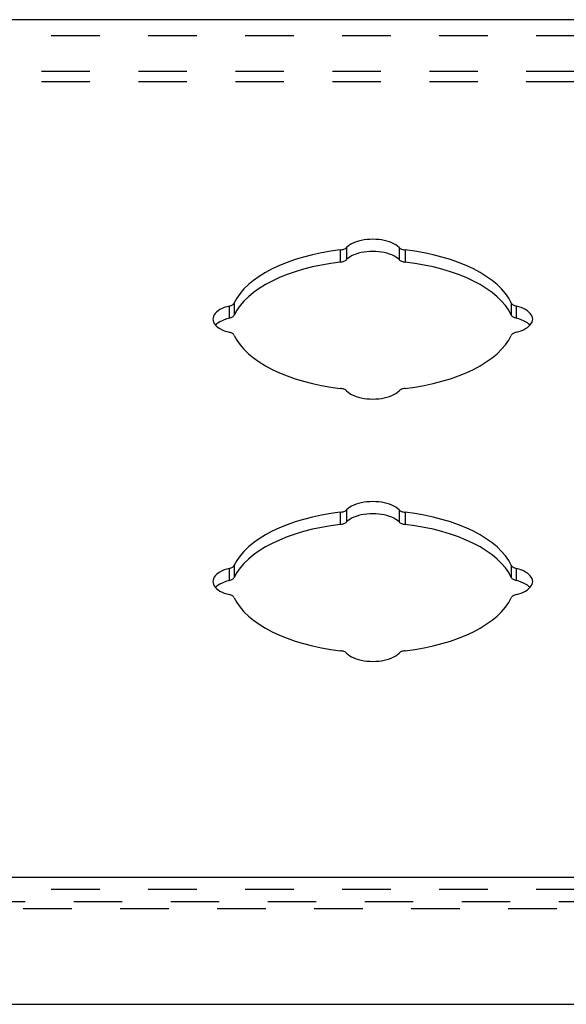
# Model space of a CAD drawing. Header units: inches. Extents: x 0 to 37.8, y 0 to 24.4.
# Tile 8 of 10: x 28.6 to 30.9, y 16.3 to 20.5. Entities that reach past the tile are written whole.
import ezdxf

# ---------------------------------------------------------------- set-up
doc = ezdxf.new("R2010")
doc.units = ezdxf.units.IN
doc.header["$LTSCALE"] = 2.077778
doc.header["$MEASUREMENT"] = 0
doc.linetypes.add('HIDDEN', pattern=[0.2, 0.1, -0.1])
doc.layers.add('DEFAULT_2', color=8, linetype='HIDDEN')
doc.layers.add('DOOR_ASSEMBLY', color=7, linetype='CONTINUOUS')

msp = doc.modelspace()

# ---------------------------------------------------------------- linework, layer by layer
at = {"layer": 'DEFAULT_2', "color": 8, "linetype": 'HIDDEN'}
for p, q in [((34.2681, 20.294), (25.8881, 20.294)), ((34.2681, 20.25), (25.8881, 20.25)), ((25.8881, 16.7348), (34.2681, 16.7348))]:
    msp.add_line(p, q, dxfattribs=at)
at = {"layer": 'DOOR_ASSEMBLY', "color": 3, "linetype": 'Continuous'}
for p, q in [((34.4043, 20.5166), (25.7518, 20.5166)), ((25.7918, 16.8392), (34.3643, 16.8392)), ((25.7618, 16.2942), (34.3943, 16.2942))]:
    msp.add_line(p, q, dxfattribs=at)
at = {"layer": 'DOOR_ASSEMBLY', "color": 8, "linetype": 'HIDDEN'}
for p, q in [((25.7918, 20.4485), (34.3643, 20.4485)), ((25.7918, 16.7873), (34.3643, 16.7873)), ((25.6718, 16.7053), (34.4843, 16.7053))]:
    msp.add_line(p, q, dxfattribs=at)
at = {"layer": 'DOOR_ASSEMBLY', "color": 7, "linetype": 'Continuous'}
for p, q in [((29.9389, 19.529), (29.9389, 19.4771)), ((29.9657, 19.5398), (29.9657, 19.4878)), ((30.1904, 19.5398), (30.1904, 19.4878)), ((30.2172, 19.529), (30.2172, 19.4771)), ((29.4847, 19.3019), (29.4847, 19.25)), ((30.6715, 19.3019), (30.6715, 19.25)), ((29.4633, 19.2885), (29.4633, 19.2366)), ((30.6929, 19.2885), (30.6929, 19.2366)), ((29.9657, 18.4148), (29.9657, 18.3628)), ((30.1904, 18.4148), (30.1904, 18.3628)), ((29.9389, 18.404), (29.9389, 18.3521)), ((30.2172, 18.404), (30.2172, 18.3521)), ((29.4633, 18.1635), (29.4633, 18.1116)), ((29.4847, 18.1769), (29.4847, 18.125)), ((30.6715, 18.1769), (30.6715, 18.125)), ((30.6929, 18.1635), (30.6929, 18.1116))]:
    msp.add_line(p, q, dxfattribs=at)
at = {"layer": 'DOOR_ASSEMBLY', "color": 3, "linetype": 'Continuous'}
for points in [[(30.1904, 19.5398), (30.1842, 19.5453), (30.1771, 19.5505), (30.1688, 19.5553), (30.1596, 19.5597), (30.1496, 19.5636), (30.1388, 19.567), (30.1275, 19.5698), (30.1156, 19.572), (30.1033, 19.5736), (30.0907, 19.5745), (30.0781, 19.5748), (30.0654, 19.5745), (30.0529, 19.5736), (30.0406, 19.572), (30.0287, 19.5698), (30.0173, 19.567), (30.0065, 19.5636), (29.9965, 19.5597), (29.9873, 19.5553), (29.9791, 19.5505), (29.9719, 19.5453), (29.9657, 19.5398)], [(29.9389, 19.529), (29.898, 19.5235), (29.8582, 19.5166), (29.8193, 19.5083), (29.7817, 19.4986), (29.7455, 19.4877), (29.7108, 19.4756), (29.678, 19.4623), (29.6471, 19.4478), (29.6183, 19.4324), (29.5916, 19.416), (29.5673, 19.3987), (29.5455, 19.3806), (29.5262, 19.3617), (29.5096, 19.3423), (29.4958, 19.3224), (29.4847, 19.3019)], [(29.9389, 19.529), (29.9432, 19.5297), (29.9472, 19.5305), (29.9511, 19.5316), (29.9547, 19.5329), (29.958, 19.5344), (29.961, 19.536), (29.9635, 19.5378), (29.9657, 19.5398)], [(30.1904, 19.5398), (30.1926, 19.5378), (30.1951, 19.536), (30.1981, 19.5344), (30.2014, 19.5329), (30.205, 19.5316), (30.2089, 19.5305), (30.213, 19.5297), (30.2172, 19.529)], [(30.6715, 19.3019), (30.6604, 19.3224), (30.6465, 19.3423), (30.6299, 19.3617), (30.6106, 19.3806), (30.5888, 19.3987), (30.5645, 19.416), (30.5379, 19.4324), (30.5091, 19.4478), (30.4781, 19.4623), (30.4453, 19.4756), (30.4107, 19.4877), (30.3745, 19.4986), (30.3368, 19.5083), (30.298, 19.5166), (30.2581, 19.5235), (30.2172, 19.529)], [(29.4633, 19.2885), (29.4672, 19.2896), (29.4707, 19.2909), (29.474, 19.2924), (29.477, 19.294), (29.4796, 19.2958), (29.4817, 19.2978), (29.4834, 19.2998), (29.4847, 19.3019)], [(30.6715, 19.3019), (30.6727, 19.2998), (30.6744, 19.2978), (30.6766, 19.2958), (30.6792, 19.294), (30.6821, 19.2924), (30.6854, 19.2909), (30.689, 19.2896), (30.6929, 19.2885)], [(29.4633, 19.2885), (29.4521, 19.2854), (29.4417, 19.2818), (29.4321, 19.2777), (29.4233, 19.2731), (29.4156, 19.2681), (29.4088, 19.2627), (29.4032, 19.257), (29.3988, 19.2511), (29.3956, 19.245), (29.3937, 19.2387), (29.3931, 19.2323)], [(30.7631, 19.2323), (30.7624, 19.2387), (30.7605, 19.245), (30.7573, 19.2511), (30.7529, 19.257), (30.7473, 19.2627), (30.7406, 19.2681), (30.7328, 19.2731), (30.724, 19.2777), (30.7144, 19.2818), (30.704, 19.2854), (30.6929, 19.2885)], [(29.3931, 19.2323), (29.3937, 19.226), (29.3956, 19.2197), (29.3988, 19.2136), (29.4032, 19.2077), (29.4088, 19.202), (29.4156, 19.1966), (29.4233, 19.1916), (29.4321, 19.187), (29.4417, 19.1829), (29.4521, 19.1793), (29.4633, 19.1762)], [(30.6929, 19.1762), (30.704, 19.1793), (30.7144, 19.1829), (30.724, 19.187), (30.7328, 19.1916), (30.7406, 19.1966), (30.7473, 19.202), (30.7529, 19.2077), (30.7573, 19.2136), (30.7605, 19.2197), (30.7624, 19.226), (30.7631, 19.2323)], [(29.4847, 19.1628), (29.4834, 19.1649), (29.4817, 19.1669), (29.4796, 19.1689), (29.477, 19.1707), (29.474, 19.1723), (29.4707, 19.1738), (29.4672, 19.1751), (29.4633, 19.1762)], [(30.6929, 19.1762), (30.689, 19.1751), (30.6854, 19.1738), (30.6821, 19.1723), (30.6792, 19.1707), (30.6766, 19.1689), (30.6744, 19.1669), (30.6727, 19.1649), (30.6715, 19.1628)], [(29.4847, 19.1628), (29.4958, 19.1423), (29.5096, 19.1224), (29.5262, 19.103), (29.5455, 19.0841), (29.5673, 19.066), (29.5916, 19.0487), (29.6183, 19.0323), (29.6471, 19.0169), (29.678, 19.0024), (29.7108, 18.9891), (29.7455, 18.977), (29.7817, 18.9661), (29.8193, 18.9564), (29.8582, 18.9481), (29.898, 18.9412), (29.9389, 18.9356)], [(30.2172, 18.9356), (30.2581, 18.9412), (30.298, 18.9481), (30.3368, 18.9564), (30.3745, 18.9661), (30.4107, 18.977), (30.4453, 18.9891), (30.4781, 19.0024), (30.5091, 19.0169), (30.5379, 19.0323), (30.5645, 19.0487), (30.5888, 19.066), (30.6106, 19.0841), (30.6299, 19.103), (30.6465, 19.1224), (30.6604, 19.1423), (30.6715, 19.1628)], [(29.9657, 18.9249), (29.9635, 18.9269), (29.961, 18.9287), (29.958, 18.9303), (29.9547, 18.9318), (29.9511, 18.9331), (29.9472, 18.9342), (29.9432, 18.935), (29.9389, 18.9356)], [(29.9657, 18.9249), (29.9719, 18.9194), (29.9791, 18.9142), (29.9873, 18.9094), (29.9965, 18.905), (30.0065, 18.9011), (30.0173, 18.8977), (30.0287, 18.8949), (30.0406, 18.8927), (30.0529, 18.8911), (30.0654, 18.8902), (30.0781, 18.8899), (30.0907, 18.8902), (30.1033, 18.8911), (30.1156, 18.8927), (30.1275, 18.8949), (30.1388, 18.8977), (30.1496, 18.9011), (30.1596, 18.905), (30.1688, 18.9094), (30.1771, 18.9142), (30.1842, 18.9194), (30.1904, 18.9249)], [(30.2172, 18.9356), (30.213, 18.935), (30.2089, 18.9342), (30.205, 18.9331), (30.2014, 18.9318), (30.1981, 18.9303), (30.1951, 18.9287), (30.1926, 18.9269), (30.1904, 18.9249)], [(29.9389, 18.404), (29.9432, 18.4047), (29.9472, 18.4055), (29.9511, 18.4066), (29.9547, 18.4079), (29.958, 18.4094), (29.961, 18.411), (29.9635, 18.4128), (29.9657, 18.4148)], [(30.1904, 18.4148), (30.1842, 18.4203), (30.1771, 18.4255), (30.1688, 18.4303), (30.1596, 18.4347), (30.1496, 18.4386), (30.1388, 18.442), (30.1275, 18.4448), (30.1156, 18.447), (30.1033, 18.4486), (30.0907, 18.4495), (30.0781, 18.4498), (30.0654, 18.4495), (30.0529, 18.4486), (30.0406, 18.447), (30.0287, 18.4448), (30.0173, 18.442), (30.0065, 18.4386), (29.9965, 18.4347), (29.9873, 18.4303), (29.9791, 18.4255), (29.9719, 18.4203), (29.9657, 18.4148)], [(30.1904, 18.4148), (30.1926, 18.4128), (30.1951, 18.411), (30.1981, 18.4094), (30.2014, 18.4079), (30.205, 18.4066), (30.2089, 18.4055), (30.213, 18.4047), (30.2172, 18.404)], [(29.9389, 18.404), (29.898, 18.3985), (29.8582, 18.3916), (29.8193, 18.3833), (29.7817, 18.3736), (29.7455, 18.3627), (29.7108, 18.3506), (29.678, 18.3373), (29.6471, 18.3228), (29.6183, 18.3074), (29.5916, 18.291), (29.5673, 18.2737), (29.5455, 18.2556), (29.5262, 18.2367), (29.5096, 18.2173), (29.4958, 18.1974), (29.4847, 18.1769)], [(30.6715, 18.1769), (30.6604, 18.1974), (30.6465, 18.2173), (30.6299, 18.2367), (30.6106, 18.2556), (30.5888, 18.2737), (30.5645, 18.291), (30.5379, 18.3074), (30.5091, 18.3228), (30.4781, 18.3373), (30.4453, 18.3506), (30.4107, 18.3627), (30.3745, 18.3736), (30.3368, 18.3833), (30.298, 18.3916), (30.2581, 18.3985), (30.2172, 18.404)], [(29.4633, 18.1635), (29.4521, 18.1604), (29.4417, 18.1568), (29.4321, 18.1527), (29.4233, 18.1481), (29.4156, 18.1431), (29.4088, 18.1377), (29.4032, 18.132), (29.3988, 18.1261), (29.3956, 18.12), (29.3937, 18.1137), (29.3931, 18.1073)], [(29.4633, 18.1635), (29.4672, 18.1646), (29.4707, 18.1659), (29.474, 18.1674), (29.477, 18.169), (29.4796, 18.1708), (29.4817, 18.1728), (29.4834, 18.1748), (29.4847, 18.1769)], [(30.6715, 18.1769), (30.6727, 18.1748), (30.6744, 18.1728), (30.6766, 18.1708), (30.6792, 18.169), (30.6821, 18.1674), (30.6854, 18.1659), (30.689, 18.1646), (30.6929, 18.1635)], [(30.7631, 18.1073), (30.7624, 18.1137), (30.7605, 18.12), (30.7573, 18.1261), (30.7529, 18.132), (30.7473, 18.1377), (30.7406, 18.1431), (30.7328, 18.1481), (30.724, 18.1527), (30.7144, 18.1568), (30.704, 18.1604), (30.6929, 18.1635)], [(29.3931, 18.1073), (29.3937, 18.101), (29.3956, 18.0947), (29.3988, 18.0886), (29.4032, 18.0827), (29.4088, 18.077), (29.4156, 18.0716), (29.4233, 18.0666), (29.4321, 18.062), (29.4417, 18.0579), (29.4521, 18.0543), (29.4633, 18.0512)], [(30.6929, 18.0512), (30.704, 18.0543), (30.7144, 18.0579), (30.724, 18.062), (30.7328, 18.0666), (30.7406, 18.0716), (30.7473, 18.077), (30.7529, 18.0827), (30.7573, 18.0886), (30.7605, 18.0947), (30.7624, 18.101), (30.7631, 18.1073)], [(29.4847, 18.0378), (29.4834, 18.0399), (29.4817, 18.0419), (29.4796, 18.0439), (29.477, 18.0457), (29.474, 18.0473), (29.4707, 18.0488), (29.4672, 18.0501), (29.4633, 18.0512)], [(29.4847, 18.0378), (29.4958, 18.0173), (29.5096, 17.9974), (29.5262, 17.978), (29.5455, 17.9591), (29.5673, 17.941), (29.5916, 17.9237), (29.6183, 17.9073), (29.6471, 17.8919), (29.678, 17.8774), (29.7108, 17.8641), (29.7455, 17.852), (29.7817, 17.8411), (29.8193, 17.8314), (29.8582, 17.8231), (29.898, 17.8162), (29.9389, 17.8106)], [(30.2172, 17.8106), (30.2581, 17.8162), (30.298, 17.8231), (30.3368, 17.8314), (30.3745, 17.8411), (30.4107, 17.852), (30.4453, 17.8641), (30.4781, 17.8774), (30.5091, 17.8919), (30.5379, 17.9073), (30.5645, 17.9237), (30.5888, 17.941), (30.6106, 17.9591), (30.6299, 17.978), (30.6465, 17.9974), (30.6604, 18.0173), (30.6715, 18.0378)], [(30.6929, 18.0512), (30.689, 18.0501), (30.6854, 18.0488), (30.6821, 18.0473), (30.6792, 18.0457), (30.6766, 18.0439), (30.6744, 18.0419), (30.6727, 18.0399), (30.6715, 18.0378)], [(29.9657, 17.7999), (29.9635, 17.8019), (29.961, 17.8037), (29.958, 17.8053), (29.9547, 17.8068), (29.9511, 17.8081), (29.9472, 17.8092), (29.9432, 17.81), (29.9389, 17.8106)], [(29.9657, 17.7999), (29.9719, 17.7944), (29.9791, 17.7892), (29.9873, 17.7844), (29.9965, 17.78), (30.0065, 17.7761), (30.0173, 17.7727), (30.0287, 17.7699), (30.0406, 17.7677), (30.0529, 17.7661), (30.0654, 17.7652), (30.0781, 17.7649), (30.0907, 17.7652), (30.1033, 17.7661), (30.1156, 17.7677), (30.1275, 17.7699), (30.1388, 17.7727), (30.1496, 17.7761), (30.1596, 17.78), (30.1688, 17.7844), (30.1771, 17.7892), (30.1842, 17.7944), (30.1904, 17.7999)], [(30.2172, 17.8106), (30.213, 17.81), (30.2089, 17.8092), (30.205, 17.8081), (30.2014, 17.8068), (30.1981, 17.8053), (30.1951, 17.8037), (30.1926, 17.8019), (30.1904, 17.7999)]]:
    msp.add_lwpolyline(points, dxfattribs=at)
at = {"layer": 'DOOR_ASSEMBLY', "color": 7, "linetype": 'Continuous'}
for points in [[(30.1904, 19.4878), (30.1842, 19.4934), (30.1771, 19.4986), (30.1688, 19.5034), (30.1596, 19.5078), (30.1496, 19.5116), (30.1388, 19.515), (30.1275, 19.5178), (30.1156, 19.52), (30.1033, 19.5216), (30.0907, 19.5226), (30.0781, 19.5229), (30.0654, 19.5226), (30.0529, 19.5216), (30.0406, 19.52), (30.0287, 19.5178), (30.0173, 19.515), (30.0065, 19.5116), (29.9965, 19.5078), (29.9873, 19.5034), (29.9791, 19.4986), (29.9719, 19.4934), (29.9657, 19.4878)], [(29.9389, 19.4771), (29.898, 19.4715), (29.8582, 19.4646), (29.8193, 19.4563), (29.7817, 19.4467), (29.7455, 19.4358), (29.7108, 19.4236), (29.678, 19.4103), (29.6471, 19.3959), (29.6183, 19.3804), (29.5916, 19.364), (29.5673, 19.3467), (29.5455, 19.3286), (29.5262, 19.3098), (29.5096, 19.2903), (29.4958, 19.2704), (29.4847, 19.25)], [(29.9389, 19.4771), (29.9432, 19.4777), (29.9472, 19.4786), (29.9511, 19.4796), (29.9547, 19.4809), (29.958, 19.4824), (29.961, 19.4841), (29.9635, 19.4858), (29.9657, 19.4878)], [(30.1904, 19.4878), (30.1926, 19.4858), (30.1951, 19.4841), (30.1981, 19.4824), (30.2014, 19.4809), (30.205, 19.4796), (30.2089, 19.4786), (30.213, 19.4777), (30.2172, 19.4771)], [(30.6715, 19.25), (30.6604, 19.2704), (30.6465, 19.2903), (30.6299, 19.3098), (30.6106, 19.3286), (30.5888, 19.3467), (30.5645, 19.364), (30.5379, 19.3804), (30.5091, 19.3959), (30.4781, 19.4103), (30.4453, 19.4236), (30.4107, 19.4358), (30.3745, 19.4467), (30.3368, 19.4563), (30.298, 19.4646), (30.2581, 19.4715), (30.2172, 19.4771)], [(29.4633, 19.2366), (29.4521, 19.2335), (29.4417, 19.2299), (29.4321, 19.2258), (29.4233, 19.2212), (29.4156, 19.2162), (29.4088, 19.2108), (29.4045, 19.2064)], [(29.4633, 19.2366), (29.4672, 19.2376), (29.4707, 19.2389), (29.474, 19.2404), (29.477, 19.2421), (29.4796, 19.2439), (29.4817, 19.2458), (29.4834, 19.2478), (29.4847, 19.25)], [(30.6715, 19.25), (30.6727, 19.2478), (30.6744, 19.2458), (30.6766, 19.2439), (30.6792, 19.2421), (30.6821, 19.2404), (30.6854, 19.2389), (30.689, 19.2376), (30.6929, 19.2366)], [(30.7516, 19.2064), (30.7473, 19.2108), (30.7406, 19.2162), (30.7328, 19.2212), (30.724, 19.2258), (30.7144, 19.2299), (30.704, 19.2335), (30.6929, 19.2366)], [(30.1904, 18.3628), (30.1842, 18.3684), (30.1771, 18.3736), (30.1688, 18.3784), (30.1596, 18.3828), (30.1496, 18.3866), (30.1388, 18.39), (30.1275, 18.3928), (30.1156, 18.395), (30.1033, 18.3966), (30.0907, 18.3976), (30.0781, 18.3979), (30.0654, 18.3976), (30.0529, 18.3966), (30.0406, 18.395), (30.0287, 18.3928), (30.0173, 18.39), (30.0065, 18.3866), (29.9965, 18.3828), (29.9873, 18.3784), (29.9791, 18.3736), (29.9719, 18.3684), (29.9657, 18.3628)], [(29.9389, 18.3521), (29.898, 18.3465), (29.8582, 18.3396), (29.8193, 18.3313), (29.7817, 18.3217), (29.7455, 18.3108), (29.7108, 18.2986), (29.678, 18.2853), (29.6471, 18.2709), (29.6183, 18.2554), (29.5916, 18.239), (29.5673, 18.2217), (29.5455, 18.2036), (29.5262, 18.1848), (29.5096, 18.1653), (29.4958, 18.1454), (29.4847, 18.125)], [(29.9389, 18.3521), (29.9432, 18.3527), (29.9472, 18.3536), (29.9511, 18.3546), (29.9547, 18.3559), (29.958, 18.3574), (29.961, 18.3591), (29.9635, 18.3608), (29.9657, 18.3628)], [(30.1904, 18.3628), (30.1926, 18.3608), (30.1951, 18.3591), (30.1981, 18.3574), (30.2014, 18.3559), (30.205, 18.3546), (30.2089, 18.3536), (30.213, 18.3527), (30.2172, 18.3521)], [(30.6715, 18.125), (30.6604, 18.1454), (30.6465, 18.1653), (30.6299, 18.1848), (30.6106, 18.2036), (30.5888, 18.2217), (30.5645, 18.239), (30.5379, 18.2554), (30.5091, 18.2709), (30.4781, 18.2853), (30.4453, 18.2986), (30.4107, 18.3108), (30.3745, 18.3217), (30.3368, 18.3313), (30.298, 18.3396), (30.2581, 18.3465), (30.2172, 18.3521)], [(29.4633, 18.1116), (29.4672, 18.1126), (29.4707, 18.1139), (29.474, 18.1154), (29.477, 18.1171), (29.4796, 18.1189), (29.4817, 18.1208), (29.4834, 18.1228), (29.4847, 18.125)], [(30.6715, 18.125), (30.6727, 18.1228), (30.6744, 18.1208), (30.6766, 18.1189), (30.6792, 18.1171), (30.6821, 18.1154), (30.6854, 18.1139), (30.689, 18.1126), (30.6929, 18.1116)], [(29.4633, 18.1116), (29.4521, 18.1085), (29.4417, 18.1049), (29.4321, 18.1008), (29.4233, 18.0962), (29.4156, 18.0912), (29.4088, 18.0858), (29.4045, 18.0814)], [(30.7516, 18.0814), (30.7473, 18.0858), (30.7406, 18.0912), (30.7328, 18.0962), (30.724, 18.1008), (30.7144, 18.1049), (30.704, 18.1085), (30.6929, 18.1116)]]:
    msp.add_lwpolyline(points, dxfattribs=at)

doc.saveas('drawing.dxf')
